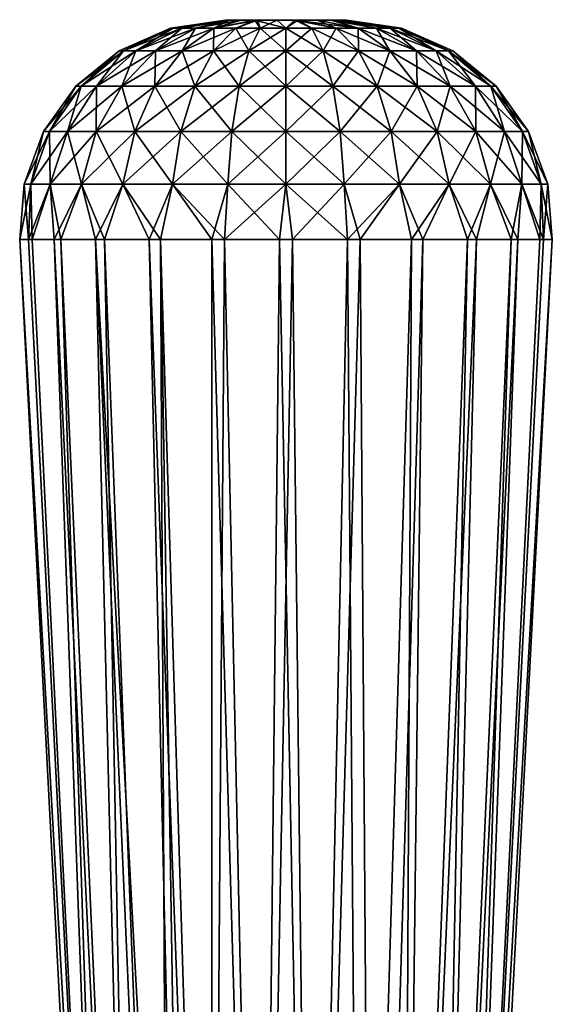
# Model space of a CAD drawing. Header units: millimetres. Extents: x -139 to 139, y -32 to 1264.
# Tile 179 of 256: x -46 to -38, y 683 to 698. Entities that reach past the tile are written whole.
import ezdxf

# ---------------------------------------------------------------- set-up
doc = ezdxf.new("R2010")
doc.units = ezdxf.units.MM
doc.header["$LTSCALE"] = 26.699852
for name, color, linetype in [('306', 7, 'CONTINUOUS'), ('307', 7, 'CONTINUOUS'), ('308', 7, 'CONTINUOUS'), ('309', 7, 'CONTINUOUS'), ('310', 7, 'CONTINUOUS'), ('311', 7, 'CONTINUOUS')]:
    doc.layers.add(name, color=color, linetype=linetype)

msp = doc.modelspace()

# ---------------------------------------------------------------- linework, layer by layer
at = {"layer": '306', "color": 7, "linetype": 'CONTINUOUS'}
for points in [[(-45.832, 694.496, -4.685), (-44.569, 670.32, -4.5), (-45.836, 694.496, -4.5), (-45.832, 694.496, -4.685)], [(-44.465, 670.318, -5.225), (-44.569, 670.32, -4.5), (-45.832, 694.496, -4.685), (-44.465, 670.318, -5.225)], [(-45.658, 694.496, -5.656), (-44.465, 670.318, -5.225), (-45.832, 694.496, -4.685), (-45.658, 694.496, -5.656)], [(-45.242, 694.496, -6.55), (-44.465, 670.318, -5.225), (-45.658, 694.496, -5.656), (-45.242, 694.496, -6.55)], [(-44.161, 670.313, -5.89), (-44.465, 670.318, -5.225), (-45.242, 694.496, -6.55), (-44.161, 670.313, -5.89)], [(-44.613, 694.496, -7.309), (-44.161, 670.313, -5.89), (-45.242, 694.496, -6.55), (-44.613, 694.496, -7.309)], [(-43.682, 670.306, -6.441), (-44.161, 670.313, -5.89), (-44.613, 694.496, -7.309), (-43.682, 670.306, -6.441)], [(-43.81, 694.496, -7.882), (-43.682, 670.306, -6.441), (-44.613, 694.496, -7.309), (-43.81, 694.496, -7.882)], [(-43.067, 670.299, -6.836), (-43.423, 670.303, -6.638), (-43.81, 694.496, -7.882), (-43.067, 670.299, -6.836)], [(-42.888, 694.496, -8.232), (-43.067, 670.299, -6.836), (-43.81, 694.496, -7.882), (-42.888, 694.496, -8.232)], [(-43.423, 670.303, -6.638), (-43.682, 670.306, -6.441), (-43.81, 694.496, -7.882), (-43.423, 670.303, -6.638)], [(-42.364, 670.291, -7.042), (-43.067, 670.299, -6.836), (-42.888, 694.496, -8.232), (-42.364, 670.291, -7.042)], [(-41.907, 694.496, -8.335), (-42.364, 670.291, -7.042), (-42.888, 694.496, -8.232), (-41.907, 694.496, -8.335)], [(-41.63, 670.28, -7.04), (-42.364, 670.291, -7.042), (-41.907, 694.496, -8.335), (-41.63, 670.28, -7.04)], [(-40.933, 694.496, -8.185), (-41.63, 670.28, -7.04), (-41.907, 694.496, -8.335), (-40.933, 694.496, -8.185)], [(-40.761, 670.267, -6.747), (-41.63, 670.28, -7.04), (-40.933, 694.496, -8.185), (-40.761, 670.267, -6.747)], [(-40.029, 694.496, -7.791), (-40.761, 670.267, -6.747), (-40.933, 694.496, -8.185), (-40.029, 694.496, -7.791)], [(-40.316, 670.261, -6.436), (-40.761, 670.267, -6.747), (-40.029, 694.496, -7.791), (-40.316, 670.261, -6.436)], [(-39.84, 670.257, -5.885), (-40.316, 670.261, -6.436), (-39.255, 694.496, -7.18), (-39.84, 670.257, -5.885)], [(-39.255, 694.496, -7.18), (-40.316, 670.261, -6.436), (-40.029, 694.496, -7.791), (-39.255, 694.496, -7.18)], [(-39.538, 670.256, -5.222), (-39.84, 670.257, -5.885), (-38.662, 694.496, -6.391), (-39.538, 670.256, -5.222)], [(-38.662, 694.496, -6.391), (-39.84, 670.257, -5.885), (-39.255, 694.496, -7.18), (-38.662, 694.496, -6.391)], [(-39.434, 670.256, -4.5), (-39.538, 670.256, -5.222), (-38.164, 694.496, -4.5), (-39.434, 670.256, -4.5)], [(-38.164, 694.496, -4.5), (-39.538, 670.256, -5.222), (-38.291, 694.496, -5.478), (-38.164, 694.496, -4.5)], [(-38.291, 694.496, -5.478), (-39.538, 670.256, -5.222), (-38.662, 694.496, -6.391), (-38.291, 694.496, -5.478)]]:
    msp.add_3dface(points, dxfattribs=at)
at = {"layer": '307', "color": 7, "linetype": 'CONTINUOUS'}
for points in [[(-44.569, 670.32, -4.5), (-44.465, 670.318, -3.775), (-45.836, 694.496, -4.5), (-44.569, 670.32, -4.5)], [(-45.836, 694.496, -4.5), (-44.465, 670.318, -3.775), (-45.709, 694.496, -3.522), (-45.836, 694.496, -4.5)], [(-45.709, 694.496, -3.522), (-44.465, 670.318, -3.775), (-45.338, 694.496, -2.609), (-45.709, 694.496, -3.522)], [(-44.465, 670.318, -3.775), (-44.161, 670.313, -3.111), (-45.338, 694.496, -2.609), (-44.465, 670.318, -3.775)], [(-45.338, 694.496, -2.609), (-44.161, 670.313, -3.111), (-44.745, 694.496, -1.82), (-45.338, 694.496, -2.609)], [(-44.161, 670.313, -3.111), (-43.682, 670.306, -2.559), (-44.745, 694.496, -1.82), (-44.161, 670.313, -3.111)], [(-43.682, 670.306, -2.559), (-43.423, 670.303, -2.362), (-44.745, 694.496, -1.82), (-43.682, 670.306, -2.559)], [(-44.745, 694.496, -1.82), (-43.423, 670.303, -2.362), (-43.971, 694.496, -1.209), (-44.745, 694.496, -1.82)], [(-43.423, 670.303, -2.362), (-43.067, 670.299, -2.164), (-43.971, 694.496, -1.209), (-43.423, 670.303, -2.362)], [(-43.971, 694.496, -1.209), (-43.067, 670.299, -2.164), (-43.067, 694.496, -0.815), (-43.971, 694.496, -1.209)], [(-43.067, 670.299, -2.164), (-42.364, 670.291, -1.958), (-43.067, 694.496, -0.815), (-43.067, 670.299, -2.164)], [(-43.067, 694.496, -0.815), (-42.364, 670.291, -1.958), (-42.093, 694.496, -0.665), (-43.067, 694.496, -0.815)], [(-42.364, 670.291, -1.958), (-41.63, 670.28, -1.96), (-42.093, 694.496, -0.665), (-42.364, 670.291, -1.958)], [(-42.093, 694.496, -0.665), (-41.63, 670.28, -1.96), (-41.112, 694.496, -0.768), (-42.093, 694.496, -0.665)], [(-41.63, 670.28, -1.96), (-40.928, 670.27, -2.168), (-41.112, 694.496, -0.768), (-41.63, 670.28, -1.96)], [(-41.112, 694.496, -0.768), (-40.928, 670.27, -2.168), (-40.19, 694.496, -1.118), (-41.112, 694.496, -0.768)], [(-40.928, 670.27, -2.168), (-40.315, 670.261, -2.565), (-40.19, 694.496, -1.118), (-40.928, 670.27, -2.168)], [(-40.315, 670.261, -2.565), (-39.84, 670.257, -3.115), (-39.387, 694.496, -1.691), (-40.315, 670.261, -2.565)], [(-40.19, 694.496, -1.118), (-40.315, 670.261, -2.565), (-39.387, 694.496, -1.691), (-40.19, 694.496, -1.118)], [(-39.84, 670.257, -3.115), (-39.538, 670.256, -3.777), (-38.758, 694.496, -2.45), (-39.84, 670.257, -3.115)], [(-39.387, 694.496, -1.691), (-39.84, 670.257, -3.115), (-38.758, 694.496, -2.45), (-39.387, 694.496, -1.691)], [(-39.538, 670.256, -3.777), (-39.434, 670.256, -4.5), (-38.168, 694.496, -4.315), (-39.538, 670.256, -3.777)], [(-38.758, 694.496, -2.45), (-39.538, 670.256, -3.777), (-38.342, 694.496, -3.344), (-38.758, 694.496, -2.45)], [(-38.342, 694.496, -3.344), (-39.538, 670.256, -3.777), (-38.168, 694.496, -4.315), (-38.342, 694.496, -3.344)], [(-38.168, 694.496, -4.315), (-39.434, 670.256, -4.5), (-38.164, 694.496, -4.5), (-38.168, 694.496, -4.315)]]:
    msp.add_3dface(points, dxfattribs=at)
at = {"layer": '308', "color": 7, "linetype": 'CONTINUOUS'}
for points in [[(-43.666, 697.537, -4.5), (-44.403, 697.214, -4.5), (-44.343, 697.214, -3.965), (-43.666, 697.537, -4.5)], [(-43.624, 697.537, -4.129), (-43.666, 697.537, -4.5), (-44.343, 697.214, -3.965), (-43.624, 697.537, -4.129)], [(-43.624, 697.537, -4.129), (-44.343, 697.214, -3.965), (-44.165, 697.214, -3.457), (-43.624, 697.537, -4.129)], [(-43.501, 697.537, -3.777), (-43.624, 697.537, -4.129), (-44.165, 697.214, -3.457), (-43.501, 697.537, -3.777)], [(-43.501, 697.537, -3.777), (-44.165, 697.214, -3.457), (-43.879, 697.214, -3.002), (-43.501, 697.537, -3.777)], [(-43.302, 697.537, -3.462), (-43.501, 697.537, -3.777), (-43.879, 697.214, -3.002), (-43.302, 697.537, -3.462)], [(-43.302, 697.537, -3.462), (-43.879, 697.214, -3.002), (-43.498, 697.214, -2.621), (-43.302, 697.537, -3.462)], [(-43.666, 697.537, -4.5), (-43.624, 697.537, -4.129), (-42.87, 697.652, -4.5), (-43.666, 697.537, -4.5)], [(-43.624, 697.537, -4.129), (-43.501, 697.537, -3.777), (-42.819, 697.652, -4.207), (-43.624, 697.537, -4.129)], [(-42.87, 697.652, -4.5), (-43.624, 697.537, -4.129), (-42.819, 697.652, -4.207), (-42.87, 697.652, -4.5)], [(-43.501, 697.537, -3.777), (-43.302, 697.537, -3.462), (-42.819, 697.652, -4.207), (-43.501, 697.537, -3.777)], [(-43.038, 697.537, -3.198), (-43.302, 697.537, -3.462), (-43.498, 697.214, -2.621), (-43.038, 697.537, -3.198)], [(-43.038, 697.537, -3.198), (-43.498, 697.214, -2.621), (-43.043, 697.214, -2.335), (-43.038, 697.537, -3.198)], [(-43.302, 697.537, -3.462), (-43.038, 697.537, -3.198), (-42.819, 697.652, -4.207), (-43.302, 697.537, -3.462)], [(-42.723, 697.537, -2.999), (-43.038, 697.537, -3.198), (-43.043, 697.214, -2.335), (-42.723, 697.537, -2.999)], [(-42.723, 697.537, -2.999), (-43.043, 697.214, -2.335), (-42.535, 697.214, -2.157), (-42.723, 697.537, -2.999)], [(-43.038, 697.537, -3.198), (-42.723, 697.537, -2.999), (-42.447, 697.652, -3.754), (-43.038, 697.537, -3.198)], [(-42.819, 697.652, -4.207), (-43.038, 697.537, -3.198), (-42.447, 697.652, -3.754), (-42.819, 697.652, -4.207)], [(-42.723, 697.537, -2.999), (-42.371, 697.537, -2.876), (-42.447, 697.652, -3.754), (-42.723, 697.537, -2.999)], [(-42.371, 697.537, -2.876), (-42.723, 697.537, -2.999), (-42.535, 697.214, -2.157), (-42.371, 697.537, -2.876)], [(-42.371, 697.537, -2.876), (-42.535, 697.214, -2.157), (-42, 697.214, -2.097), (-42.371, 697.537, -2.876)], [(-42.371, 697.537, -2.876), (-42, 697.537, -2.834), (-42.447, 697.652, -3.754), (-42.371, 697.537, -2.876)], [(-42.447, 697.652, -3.754), (-42, 697.537, -2.834), (-41.872, 697.652, -3.64), (-42.447, 697.652, -3.754)], [(-42, 697.537, -2.834), (-42.371, 697.537, -2.876), (-42, 697.214, -2.097), (-42, 697.537, -2.834)], [(-42, 697.537, -2.834), (-41.629, 697.537, -2.876), (-41.872, 697.652, -3.64), (-42, 697.537, -2.834)], [(-41.629, 697.537, -2.876), (-42, 697.537, -2.834), (-41.465, 697.214, -2.157), (-41.629, 697.537, -2.876)], [(-42, 697.537, -2.834), (-42, 697.214, -2.097), (-41.465, 697.214, -2.157), (-42, 697.537, -2.834)], [(-41.277, 697.537, -2.999), (-40.962, 697.537, -3.198), (-41.872, 697.652, -3.64), (-41.277, 697.537, -2.999)], [(-41.872, 697.652, -3.64), (-40.962, 697.537, -3.198), (-41.355, 697.652, -3.916), (-41.872, 697.652, -3.64)], [(-41.629, 697.537, -2.876), (-41.277, 697.537, -2.999), (-41.872, 697.652, -3.64), (-41.629, 697.537, -2.876)], [(-41.277, 697.537, -2.999), (-41.629, 697.537, -2.876), (-40.957, 697.214, -2.335), (-41.277, 697.537, -2.999)], [(-41.629, 697.537, -2.876), (-41.465, 697.214, -2.157), (-40.957, 697.214, -2.335), (-41.629, 697.537, -2.876)], [(-40.499, 697.537, -3.777), (-40.376, 697.537, -4.129), (-41.355, 697.652, -3.916), (-40.499, 697.537, -3.777)], [(-41.355, 697.652, -3.916), (-40.376, 697.537, -4.129), (-41.13, 697.652, -4.5), (-41.355, 697.652, -3.916)], [(-40.698, 697.537, -3.462), (-40.499, 697.537, -3.777), (-41.355, 697.652, -3.916), (-40.698, 697.537, -3.462)], [(-40.962, 697.537, -3.198), (-40.698, 697.537, -3.462), (-41.355, 697.652, -3.916), (-40.962, 697.537, -3.198)], [(-40.962, 697.537, -3.198), (-41.277, 697.537, -2.999), (-40.502, 697.214, -2.621), (-40.962, 697.537, -3.198)], [(-41.277, 697.537, -2.999), (-40.957, 697.214, -2.335), (-40.502, 697.214, -2.621), (-41.277, 697.537, -2.999)], [(-40.376, 697.537, -4.129), (-40.334, 697.537, -4.5), (-41.13, 697.652, -4.5), (-40.376, 697.537, -4.129)], [(-40.698, 697.537, -3.462), (-40.962, 697.537, -3.198), (-40.121, 697.214, -3.002), (-40.698, 697.537, -3.462)], [(-40.962, 697.537, -3.198), (-40.502, 697.214, -2.621), (-40.121, 697.214, -3.002), (-40.962, 697.537, -3.198)], [(-40.499, 697.537, -3.777), (-40.698, 697.537, -3.462), (-39.835, 697.214, -3.457), (-40.499, 697.537, -3.777)], [(-40.698, 697.537, -3.462), (-40.121, 697.214, -3.002), (-39.835, 697.214, -3.457), (-40.698, 697.537, -3.462)], [(-40.376, 697.537, -4.129), (-40.499, 697.537, -3.777), (-39.657, 697.214, -3.965), (-40.376, 697.537, -4.129)], [(-40.499, 697.537, -3.777), (-39.835, 697.214, -3.457), (-39.657, 697.214, -3.965), (-40.499, 697.537, -3.777)], [(-40.334, 697.537, -4.5), (-40.376, 697.537, -4.129), (-39.597, 697.214, -4.5), (-40.334, 697.537, -4.5)], [(-39.597, 697.214, -4.5), (-40.376, 697.537, -4.129), (-39.657, 697.214, -3.965), (-39.597, 697.214, -4.5)], [(-45.028, 696.706, -4.5), (-44.952, 696.706, -3.826), (-44.403, 697.214, -4.5), (-45.028, 696.706, -4.5)], [(-44.952, 696.706, -3.826), (-44.728, 696.706, -3.186), (-44.343, 697.214, -3.965), (-44.952, 696.706, -3.826)], [(-44.403, 697.214, -4.5), (-44.952, 696.706, -3.826), (-44.343, 697.214, -3.965), (-44.403, 697.214, -4.5)], [(-44.728, 696.706, -3.186), (-44.367, 696.706, -2.612), (-44.165, 697.214, -3.457), (-44.728, 696.706, -3.186)], [(-44.343, 697.214, -3.965), (-44.728, 696.706, -3.186), (-44.165, 697.214, -3.457), (-44.343, 697.214, -3.965)], [(-44.367, 696.706, -2.612), (-43.888, 696.706, -2.133), (-43.879, 697.214, -3.002), (-44.367, 696.706, -2.612)], [(-44.165, 697.214, -3.457), (-44.367, 696.706, -2.612), (-43.879, 697.214, -3.002), (-44.165, 697.214, -3.457)], [(-43.888, 696.706, -2.133), (-43.314, 696.706, -1.772), (-43.498, 697.214, -2.621), (-43.888, 696.706, -2.133)], [(-43.879, 697.214, -3.002), (-43.888, 696.706, -2.133), (-43.498, 697.214, -2.621), (-43.879, 697.214, -3.002)], [(-43.498, 697.214, -2.621), (-43.314, 696.706, -1.772), (-43.043, 697.214, -2.335), (-43.498, 697.214, -2.621)], [(-43.314, 696.706, -1.772), (-42.674, 696.706, -1.548), (-43.043, 697.214, -2.335), (-43.314, 696.706, -1.772)], [(-43.043, 697.214, -2.335), (-42.674, 696.706, -1.548), (-42.535, 697.214, -2.157), (-43.043, 697.214, -2.335)], [(-42.674, 696.706, -1.548), (-42, 696.706, -1.472), (-42.535, 697.214, -2.157), (-42.674, 696.706, -1.548)], [(-42.535, 697.214, -2.157), (-42, 696.706, -1.472), (-42, 697.214, -2.097), (-42.535, 697.214, -2.157)], [(-42, 696.706, -1.472), (-41.326, 696.706, -1.548), (-42, 697.214, -2.097), (-42, 696.706, -1.472)], [(-42, 697.214, -2.097), (-41.326, 696.706, -1.548), (-41.465, 697.214, -2.157), (-42, 697.214, -2.097)], [(-41.326, 696.706, -1.548), (-40.686, 696.706, -1.772), (-41.465, 697.214, -2.157), (-41.326, 696.706, -1.548)], [(-41.465, 697.214, -2.157), (-40.686, 696.706, -1.772), (-40.957, 697.214, -2.335), (-41.465, 697.214, -2.157)], [(-40.686, 696.706, -1.772), (-40.112, 696.706, -2.133), (-40.957, 697.214, -2.335), (-40.686, 696.706, -1.772)], [(-40.957, 697.214, -2.335), (-40.112, 696.706, -2.133), (-40.502, 697.214, -2.621), (-40.957, 697.214, -2.335)], [(-40.112, 696.706, -2.133), (-39.633, 696.706, -2.612), (-40.502, 697.214, -2.621), (-40.112, 696.706, -2.133)], [(-40.502, 697.214, -2.621), (-39.633, 696.706, -2.612), (-40.121, 697.214, -3.002), (-40.502, 697.214, -2.621)], [(-39.633, 696.706, -2.612), (-39.272, 696.706, -3.186), (-40.121, 697.214, -3.002), (-39.633, 696.706, -2.612)], [(-40.121, 697.214, -3.002), (-39.272, 696.706, -3.186), (-39.835, 697.214, -3.457), (-40.121, 697.214, -3.002)], [(-39.272, 696.706, -3.186), (-39.048, 696.706, -3.826), (-39.835, 697.214, -3.457), (-39.272, 696.706, -3.186)], [(-39.835, 697.214, -3.457), (-39.048, 696.706, -3.826), (-39.657, 697.214, -3.965), (-39.835, 697.214, -3.457)], [(-39.048, 696.706, -3.826), (-38.972, 696.706, -4.5), (-39.657, 697.214, -3.965), (-39.048, 696.706, -3.826)], [(-38.972, 696.706, -4.5), (-39.597, 697.214, -4.5), (-39.657, 697.214, -3.965), (-38.972, 696.706, -4.5)], [(-45.495, 696.05, -4.5), (-45.407, 696.05, -3.722), (-45.028, 696.706, -4.5), (-45.495, 696.05, -4.5)], [(-45.407, 696.05, -3.722), (-45.149, 696.05, -2.984), (-44.952, 696.706, -3.826), (-45.407, 696.05, -3.722)], [(-45.028, 696.706, -4.5), (-45.407, 696.05, -3.722), (-44.952, 696.706, -3.826), (-45.028, 696.706, -4.5)], [(-45.149, 696.05, -2.984), (-44.732, 696.05, -2.321), (-44.728, 696.706, -3.186), (-45.149, 696.05, -2.984)], [(-44.952, 696.706, -3.826), (-45.149, 696.05, -2.984), (-44.728, 696.706, -3.186), (-44.952, 696.706, -3.826)], [(-44.732, 696.05, -2.321), (-44.179, 696.05, -1.768), (-44.367, 696.706, -2.612), (-44.732, 696.05, -2.321)], [(-44.728, 696.706, -3.186), (-44.732, 696.05, -2.321), (-44.367, 696.706, -2.612), (-44.728, 696.706, -3.186)], [(-44.367, 696.706, -2.612), (-44.179, 696.05, -1.768), (-43.888, 696.706, -2.133), (-44.367, 696.706, -2.612)], [(-44.179, 696.05, -1.768), (-43.516, 696.05, -1.351), (-43.888, 696.706, -2.133), (-44.179, 696.05, -1.768)], [(-43.888, 696.706, -2.133), (-43.516, 696.05, -1.351), (-43.314, 696.706, -1.772), (-43.888, 696.706, -2.133)], [(-43.516, 696.05, -1.351), (-42.778, 696.05, -1.093), (-43.314, 696.706, -1.772), (-43.516, 696.05, -1.351)], [(-43.314, 696.706, -1.772), (-42.778, 696.05, -1.093), (-42.674, 696.706, -1.548), (-43.314, 696.706, -1.772)], [(-42.778, 696.05, -1.093), (-42, 696.05, -1.005), (-42.674, 696.706, -1.548), (-42.778, 696.05, -1.093)], [(-42.674, 696.706, -1.548), (-42, 696.05, -1.005), (-42, 696.706, -1.472), (-42.674, 696.706, -1.548)], [(-42, 696.05, -1.005), (-41.222, 696.05, -1.093), (-42, 696.706, -1.472), (-42, 696.05, -1.005)], [(-42, 696.706, -1.472), (-41.222, 696.05, -1.093), (-41.326, 696.706, -1.548), (-42, 696.706, -1.472)], [(-41.222, 696.05, -1.093), (-40.484, 696.05, -1.351), (-41.326, 696.706, -1.548), (-41.222, 696.05, -1.093)], [(-41.326, 696.706, -1.548), (-40.484, 696.05, -1.351), (-40.686, 696.706, -1.772), (-41.326, 696.706, -1.548)], [(-40.484, 696.05, -1.351), (-39.821, 696.05, -1.768), (-40.686, 696.706, -1.772), (-40.484, 696.05, -1.351)], [(-40.686, 696.706, -1.772), (-39.821, 696.05, -1.768), (-40.112, 696.706, -2.133), (-40.686, 696.706, -1.772)], [(-39.821, 696.05, -1.768), (-39.268, 696.05, -2.321), (-40.112, 696.706, -2.133), (-39.821, 696.05, -1.768)], [(-40.112, 696.706, -2.133), (-39.268, 696.05, -2.321), (-39.633, 696.706, -2.612), (-40.112, 696.706, -2.133)], [(-39.268, 696.05, -2.321), (-38.851, 696.05, -2.984), (-39.633, 696.706, -2.612), (-39.268, 696.05, -2.321)], [(-39.633, 696.706, -2.612), (-38.851, 696.05, -2.984), (-39.272, 696.706, -3.186), (-39.633, 696.706, -2.612)], [(-38.851, 696.05, -2.984), (-38.593, 696.05, -3.722), (-39.272, 696.706, -3.186), (-38.851, 696.05, -2.984)], [(-39.272, 696.706, -3.186), (-38.593, 696.05, -3.722), (-39.048, 696.706, -3.826), (-39.272, 696.706, -3.186)], [(-38.593, 696.05, -3.722), (-38.505, 696.05, -4.5), (-39.048, 696.706, -3.826), (-38.593, 696.05, -3.722)], [(-38.505, 696.05, -4.5), (-38.972, 696.706, -4.5), (-39.048, 696.706, -3.826), (-38.505, 696.05, -4.5)], [(-45.771, 695.294, -4.5), (-45.676, 695.294, -3.661), (-45.495, 696.05, -4.5), (-45.771, 695.294, -4.5)], [(-45.676, 695.294, -3.661), (-45.397, 695.294, -2.864), (-45.407, 696.05, -3.722), (-45.676, 695.294, -3.661)], [(-45.495, 696.05, -4.5), (-45.676, 695.294, -3.661), (-45.407, 696.05, -3.722), (-45.495, 696.05, -4.5)], [(-45.407, 696.05, -3.722), (-45.397, 695.294, -2.864), (-45.149, 696.05, -2.984), (-45.407, 696.05, -3.722)], [(-45.397, 695.294, -2.864), (-44.948, 695.294, -2.149), (-45.149, 696.05, -2.984), (-45.397, 695.294, -2.864)], [(-45.149, 696.05, -2.984), (-44.948, 695.294, -2.149), (-44.732, 696.05, -2.321), (-45.149, 696.05, -2.984)], [(-44.948, 695.294, -2.149), (-44.351, 695.294, -1.552), (-44.732, 696.05, -2.321), (-44.948, 695.294, -2.149)], [(-44.732, 696.05, -2.321), (-44.351, 695.294, -1.552), (-44.179, 696.05, -1.768), (-44.732, 696.05, -2.321)], [(-44.351, 695.294, -1.552), (-43.636, 695.294, -1.103), (-44.179, 696.05, -1.768), (-44.351, 695.294, -1.552)], [(-44.179, 696.05, -1.768), (-43.636, 695.294, -1.103), (-43.516, 696.05, -1.351), (-44.179, 696.05, -1.768)], [(-43.636, 695.294, -1.103), (-42.839, 695.294, -0.824), (-43.516, 696.05, -1.351), (-43.636, 695.294, -1.103)], [(-43.516, 696.05, -1.351), (-42.839, 695.294, -0.824), (-42.778, 696.05, -1.093), (-43.516, 696.05, -1.351)], [(-42.839, 695.294, -0.824), (-42, 695.294, -0.729), (-42.778, 696.05, -1.093), (-42.839, 695.294, -0.824)], [(-42.778, 696.05, -1.093), (-42, 695.294, -0.729), (-42, 696.05, -1.005), (-42.778, 696.05, -1.093)], [(-42, 695.294, -0.729), (-41.161, 695.294, -0.824), (-42, 696.05, -1.005), (-42, 695.294, -0.729)], [(-42, 696.05, -1.005), (-41.161, 695.294, -0.824), (-41.222, 696.05, -1.093), (-42, 696.05, -1.005)], [(-41.161, 695.294, -0.824), (-40.364, 695.294, -1.103), (-41.222, 696.05, -1.093), (-41.161, 695.294, -0.824)], [(-41.222, 696.05, -1.093), (-40.364, 695.294, -1.103), (-40.484, 696.05, -1.351), (-41.222, 696.05, -1.093)], [(-40.364, 695.294, -1.103), (-39.649, 695.294, -1.552), (-40.484, 696.05, -1.351), (-40.364, 695.294, -1.103)], [(-40.484, 696.05, -1.351), (-39.649, 695.294, -1.552), (-39.821, 696.05, -1.768), (-40.484, 696.05, -1.351)], [(-39.649, 695.294, -1.552), (-39.052, 695.294, -2.149), (-39.821, 696.05, -1.768), (-39.649, 695.294, -1.552)], [(-39.821, 696.05, -1.768), (-39.052, 695.294, -2.149), (-39.268, 696.05, -2.321), (-39.821, 696.05, -1.768)], [(-39.052, 695.294, -2.149), (-38.603, 695.294, -2.864), (-39.268, 696.05, -2.321), (-39.052, 695.294, -2.149)], [(-39.268, 696.05, -2.321), (-38.603, 695.294, -2.864), (-38.851, 696.05, -2.984), (-39.268, 696.05, -2.321)], [(-38.603, 695.294, -2.864), (-38.324, 695.294, -3.661), (-38.851, 696.05, -2.984), (-38.603, 695.294, -2.864)], [(-38.851, 696.05, -2.984), (-38.324, 695.294, -3.661), (-38.593, 696.05, -3.722), (-38.851, 696.05, -2.984)], [(-38.324, 695.294, -3.661), (-38.229, 695.294, -4.5), (-38.593, 696.05, -3.722), (-38.324, 695.294, -3.661)], [(-38.229, 695.294, -4.5), (-38.505, 696.05, -4.5), (-38.593, 696.05, -3.722), (-38.229, 695.294, -4.5)], [(-45.836, 694.496, -4.5), (-45.709, 694.496, -3.522), (-45.771, 695.294, -4.5), (-45.836, 694.496, -4.5)], [(-45.771, 695.294, -4.5), (-45.709, 694.496, -3.522), (-45.676, 695.294, -3.661), (-45.771, 695.294, -4.5)], [(-45.709, 694.496, -3.522), (-45.338, 694.496, -2.609), (-45.397, 695.294, -2.864), (-45.709, 694.496, -3.522)], [(-45.676, 695.294, -3.661), (-45.709, 694.496, -3.522), (-45.397, 695.294, -2.864), (-45.676, 695.294, -3.661)], [(-45.397, 695.294, -2.864), (-45.338, 694.496, -2.609), (-44.948, 695.294, -2.149), (-45.397, 695.294, -2.864)], [(-45.338, 694.496, -2.609), (-44.745, 694.496, -1.82), (-44.948, 695.294, -2.149), (-45.338, 694.496, -2.609)], [(-44.948, 695.294, -2.149), (-44.745, 694.496, -1.82), (-44.351, 695.294, -1.552), (-44.948, 695.294, -2.149)], [(-44.745, 694.496, -1.82), (-43.971, 694.496, -1.209), (-44.351, 695.294, -1.552), (-44.745, 694.496, -1.82)], [(-44.351, 695.294, -1.552), (-43.971, 694.496, -1.209), (-43.636, 695.294, -1.103), (-44.351, 695.294, -1.552)], [(-43.971, 694.496, -1.209), (-43.067, 694.496, -0.815), (-43.636, 695.294, -1.103), (-43.971, 694.496, -1.209)], [(-43.636, 695.294, -1.103), (-43.067, 694.496, -0.815), (-42.839, 695.294, -0.824), (-43.636, 695.294, -1.103)], [(-43.067, 694.496, -0.815), (-42.093, 694.496, -0.665), (-42.839, 695.294, -0.824), (-43.067, 694.496, -0.815)], [(-42.839, 695.294, -0.824), (-42.093, 694.496, -0.665), (-42, 695.294, -0.729), (-42.839, 695.294, -0.824)], [(-42.093, 694.496, -0.665), (-41.112, 694.496, -0.768), (-42, 695.294, -0.729), (-42.093, 694.496, -0.665)], [(-42, 695.294, -0.729), (-41.112, 694.496, -0.768), (-41.161, 695.294, -0.824), (-42, 695.294, -0.729)], [(-41.161, 695.294, -0.824), (-41.112, 694.496, -0.768), (-40.364, 695.294, -1.103), (-41.161, 695.294, -0.824)], [(-41.112, 694.496, -0.768), (-40.19, 694.496, -1.118), (-40.364, 695.294, -1.103), (-41.112, 694.496, -0.768)], [(-40.364, 695.294, -1.103), (-40.19, 694.496, -1.118), (-39.649, 695.294, -1.552), (-40.364, 695.294, -1.103)], [(-40.19, 694.496, -1.118), (-39.387, 694.496, -1.691), (-39.649, 695.294, -1.552), (-40.19, 694.496, -1.118)], [(-39.649, 695.294, -1.552), (-39.387, 694.496, -1.691), (-39.052, 695.294, -2.149), (-39.649, 695.294, -1.552)], [(-39.387, 694.496, -1.691), (-38.758, 694.496, -2.45), (-39.052, 695.294, -2.149), (-39.387, 694.496, -1.691)], [(-39.052, 695.294, -2.149), (-38.758, 694.496, -2.45), (-38.603, 695.294, -2.864), (-39.052, 695.294, -2.149)], [(-38.758, 694.496, -2.45), (-38.342, 694.496, -3.344), (-38.603, 695.294, -2.864), (-38.758, 694.496, -2.45)], [(-38.603, 695.294, -2.864), (-38.342, 694.496, -3.344), (-38.324, 695.294, -3.661), (-38.603, 695.294, -2.864)], [(-38.342, 694.496, -3.344), (-38.168, 694.496, -4.315), (-38.324, 695.294, -3.661), (-38.342, 694.496, -3.344)], [(-38.324, 695.294, -3.661), (-38.164, 694.496, -4.5), (-38.229, 695.294, -4.5), (-38.324, 695.294, -3.661)], [(-38.168, 694.496, -4.315), (-38.164, 694.496, -4.5), (-38.324, 695.294, -3.661), (-38.168, 694.496, -4.315)]]:
    msp.add_3dface(points, dxfattribs=at)
at = {"layer": '309', "color": 7, "linetype": 'CONTINUOUS'}
for points in [[(-42.87, 697.652, -4.5), (-42.819, 697.652, -4.207), (-42, 697.661, -4.5), (-42.87, 697.652, -4.5)], [(-42.819, 697.652, -4.207), (-42.447, 697.652, -3.754), (-42, 697.661, -4.5), (-42.819, 697.652, -4.207)], [(-42.447, 697.652, -3.754), (-41.872, 697.652, -3.64), (-42, 697.661, -4.5), (-42.447, 697.652, -3.754)], [(-41.872, 697.652, -3.64), (-41.355, 697.652, -3.916), (-42, 697.661, -4.5), (-41.872, 697.652, -3.64)], [(-41.355, 697.652, -3.916), (-41.13, 697.652, -4.5), (-42, 697.661, -4.5), (-41.355, 697.652, -3.916)]]:
    msp.add_3dface(points, dxfattribs=at)
at = {"layer": '310', "color": 7, "linetype": 'CONTINUOUS'}
for points in [[(-42.87, 697.652, -4.5), (-42, 697.661, -4.5), (-42.803, 697.652, -4.834), (-42.87, 697.652, -4.5)], [(-42.803, 697.652, -4.834), (-42, 697.661, -4.5), (-42.645, 697.652, -5.084), (-42.803, 697.652, -4.834)], [(-42.645, 697.652, -5.084), (-42, 697.661, -4.5), (-42.41, 697.652, -5.267), (-42.645, 697.652, -5.084)], [(-42.41, 697.652, -5.267), (-42, 697.661, -4.5), (-42.128, 697.652, -5.36), (-42.41, 697.652, -5.267)], [(-42.128, 697.652, -5.36), (-42, 697.661, -4.5), (-41.831, 697.652, -5.353), (-42.128, 697.652, -5.36)], [(-41.831, 697.652, -5.353), (-42, 697.661, -4.5), (-41.553, 697.652, -5.246), (-41.831, 697.652, -5.353)], [(-41.553, 697.652, -5.246), (-42, 697.661, -4.5), (-41.328, 697.652, -5.052), (-41.553, 697.652, -5.246)], [(-41.328, 697.652, -5.052), (-42, 697.661, -4.5), (-41.181, 697.652, -4.793), (-41.328, 697.652, -5.052)], [(-41.181, 697.652, -4.793), (-42, 697.661, -4.5), (-41.13, 697.652, -4.5), (-41.181, 697.652, -4.793)]]:
    msp.add_3dface(points, dxfattribs=at)
at = {"layer": '311', "color": 7, "linetype": 'CONTINUOUS'}
for points in [[(-44.403, 697.214, -4.5), (-43.666, 697.537, -4.5), (-43.624, 697.537, -4.871), (-44.403, 697.214, -4.5)], [(-44.403, 697.214, -4.5), (-43.624, 697.537, -4.871), (-44.343, 697.214, -5.035), (-44.403, 697.214, -4.5)], [(-43.624, 697.537, -4.871), (-43.501, 697.537, -5.223), (-44.343, 697.214, -5.035), (-43.624, 697.537, -4.871)], [(-44.343, 697.214, -5.035), (-43.501, 697.537, -5.223), (-44.165, 697.214, -5.543), (-44.343, 697.214, -5.035)], [(-43.501, 697.537, -5.223), (-43.302, 697.537, -5.538), (-44.165, 697.214, -5.543), (-43.501, 697.537, -5.223)], [(-44.165, 697.214, -5.543), (-43.302, 697.537, -5.538), (-43.879, 697.214, -5.998), (-44.165, 697.214, -5.543)], [(-43.302, 697.537, -5.538), (-43.038, 697.537, -5.802), (-43.879, 697.214, -5.998), (-43.302, 697.537, -5.538)], [(-43.879, 697.214, -5.998), (-43.038, 697.537, -5.802), (-43.498, 697.214, -6.379), (-43.879, 697.214, -5.998)], [(-43.666, 697.537, -4.5), (-42.87, 697.652, -4.5), (-43.624, 697.537, -4.871), (-43.666, 697.537, -4.5)], [(-42.87, 697.652, -4.5), (-42.803, 697.652, -4.834), (-43.624, 697.537, -4.871), (-42.87, 697.652, -4.5)], [(-43.624, 697.537, -4.871), (-42.803, 697.652, -4.834), (-43.501, 697.537, -5.223), (-43.624, 697.537, -4.871)], [(-43.501, 697.537, -5.223), (-42.803, 697.652, -4.834), (-43.302, 697.537, -5.538), (-43.501, 697.537, -5.223)], [(-43.038, 697.537, -5.802), (-42.723, 697.537, -6.001), (-43.498, 697.214, -6.379), (-43.038, 697.537, -5.802)], [(-43.498, 697.214, -6.379), (-42.723, 697.537, -6.001), (-43.043, 697.214, -6.665), (-43.498, 697.214, -6.379)], [(-42.803, 697.652, -4.834), (-42.645, 697.652, -5.084), (-43.302, 697.537, -5.538), (-42.803, 697.652, -4.834)], [(-43.302, 697.537, -5.538), (-42.645, 697.652, -5.084), (-43.038, 697.537, -5.802), (-43.302, 697.537, -5.538)], [(-42.723, 697.537, -6.001), (-42.371, 697.537, -6.124), (-43.043, 697.214, -6.665), (-42.723, 697.537, -6.001)], [(-43.043, 697.214, -6.665), (-42.371, 697.537, -6.124), (-42.535, 697.214, -6.843), (-43.043, 697.214, -6.665)], [(-42.645, 697.652, -5.084), (-42.41, 697.652, -5.267), (-43.038, 697.537, -5.802), (-42.645, 697.652, -5.084)], [(-43.038, 697.537, -5.802), (-42.41, 697.652, -5.267), (-42.723, 697.537, -6.001), (-43.038, 697.537, -5.802)], [(-42.723, 697.537, -6.001), (-42.41, 697.652, -5.267), (-42.371, 697.537, -6.124), (-42.723, 697.537, -6.001)], [(-42.371, 697.537, -6.124), (-42, 697.537, -6.166), (-42.535, 697.214, -6.843), (-42.371, 697.537, -6.124)], [(-42.535, 697.214, -6.843), (-42, 697.537, -6.166), (-42, 697.214, -6.903), (-42.535, 697.214, -6.843)], [(-42.41, 697.652, -5.267), (-42.128, 697.652, -5.36), (-42.371, 697.537, -6.124), (-42.41, 697.652, -5.267)], [(-42.371, 697.537, -6.124), (-42.128, 697.652, -5.36), (-42, 697.537, -6.166), (-42.371, 697.537, -6.124)], [(-42.128, 697.652, -5.36), (-41.831, 697.652, -5.353), (-42, 697.537, -6.166), (-42.128, 697.652, -5.36)], [(-42, 697.537, -6.166), (-41.831, 697.652, -5.353), (-41.629, 697.537, -6.124), (-42, 697.537, -6.166)], [(-42, 697.537, -6.166), (-41.629, 697.537, -6.124), (-42, 697.214, -6.903), (-42, 697.537, -6.166)], [(-42, 697.214, -6.903), (-41.629, 697.537, -6.124), (-41.465, 697.214, -6.843), (-42, 697.214, -6.903)], [(-41.831, 697.652, -5.353), (-41.553, 697.652, -5.246), (-41.277, 697.537, -6.001), (-41.831, 697.652, -5.353)], [(-41.629, 697.537, -6.124), (-41.831, 697.652, -5.353), (-41.277, 697.537, -6.001), (-41.629, 697.537, -6.124)], [(-41.629, 697.537, -6.124), (-41.277, 697.537, -6.001), (-41.465, 697.214, -6.843), (-41.629, 697.537, -6.124)], [(-41.277, 697.537, -6.001), (-41.553, 697.652, -5.246), (-40.962, 697.537, -5.802), (-41.277, 697.537, -6.001)], [(-41.553, 697.652, -5.246), (-41.328, 697.652, -5.052), (-40.962, 697.537, -5.802), (-41.553, 697.652, -5.246)], [(-41.465, 697.214, -6.843), (-41.277, 697.537, -6.001), (-40.957, 697.214, -6.665), (-41.465, 697.214, -6.843)], [(-40.962, 697.537, -5.802), (-41.328, 697.652, -5.052), (-40.698, 697.537, -5.538), (-40.962, 697.537, -5.802)], [(-41.328, 697.652, -5.052), (-41.181, 697.652, -4.793), (-40.499, 697.537, -5.223), (-41.328, 697.652, -5.052)], [(-40.698, 697.537, -5.538), (-41.328, 697.652, -5.052), (-40.499, 697.537, -5.223), (-40.698, 697.537, -5.538)], [(-41.277, 697.537, -6.001), (-40.962, 697.537, -5.802), (-40.957, 697.214, -6.665), (-41.277, 697.537, -6.001)], [(-41.181, 697.652, -4.793), (-41.13, 697.652, -4.5), (-40.376, 697.537, -4.871), (-41.181, 697.652, -4.793)], [(-40.499, 697.537, -5.223), (-41.181, 697.652, -4.793), (-40.376, 697.537, -4.871), (-40.499, 697.537, -5.223)], [(-41.13, 697.652, -4.5), (-40.334, 697.537, -4.5), (-40.376, 697.537, -4.871), (-41.13, 697.652, -4.5)], [(-40.962, 697.537, -5.802), (-40.698, 697.537, -5.538), (-40.502, 697.214, -6.379), (-40.962, 697.537, -5.802)], [(-40.957, 697.214, -6.665), (-40.962, 697.537, -5.802), (-40.502, 697.214, -6.379), (-40.957, 697.214, -6.665)], [(-40.698, 697.537, -5.538), (-40.499, 697.537, -5.223), (-40.121, 697.214, -5.998), (-40.698, 697.537, -5.538)], [(-40.502, 697.214, -6.379), (-40.698, 697.537, -5.538), (-40.121, 697.214, -5.998), (-40.502, 697.214, -6.379)], [(-40.499, 697.537, -5.223), (-40.376, 697.537, -4.871), (-39.835, 697.214, -5.543), (-40.499, 697.537, -5.223)], [(-40.121, 697.214, -5.998), (-40.499, 697.537, -5.223), (-39.835, 697.214, -5.543), (-40.121, 697.214, -5.998)], [(-40.376, 697.537, -4.871), (-40.334, 697.537, -4.5), (-39.657, 697.214, -5.035), (-40.376, 697.537, -4.871)], [(-39.835, 697.214, -5.543), (-40.376, 697.537, -4.871), (-39.657, 697.214, -5.035), (-39.835, 697.214, -5.543)], [(-40.334, 697.537, -4.5), (-39.597, 697.214, -4.5), (-39.657, 697.214, -5.035), (-40.334, 697.537, -4.5)], [(-45.028, 696.706, -4.5), (-44.403, 697.214, -4.5), (-44.343, 697.214, -5.035), (-45.028, 696.706, -4.5)], [(-45.028, 696.706, -4.5), (-44.343, 697.214, -5.035), (-44.952, 696.706, -5.174), (-45.028, 696.706, -4.5)], [(-44.343, 697.214, -5.035), (-44.165, 697.214, -5.543), (-44.952, 696.706, -5.174), (-44.343, 697.214, -5.035)], [(-44.952, 696.706, -5.174), (-44.165, 697.214, -5.543), (-44.728, 696.706, -5.814), (-44.952, 696.706, -5.174)], [(-44.165, 697.214, -5.543), (-43.879, 697.214, -5.998), (-44.728, 696.706, -5.814), (-44.165, 697.214, -5.543)], [(-44.728, 696.706, -5.814), (-43.879, 697.214, -5.998), (-44.367, 696.706, -6.388), (-44.728, 696.706, -5.814)], [(-43.879, 697.214, -5.998), (-43.498, 697.214, -6.379), (-44.367, 696.706, -6.388), (-43.879, 697.214, -5.998)], [(-44.367, 696.706, -6.388), (-43.498, 697.214, -6.379), (-43.888, 696.706, -6.867), (-44.367, 696.706, -6.388)], [(-43.498, 697.214, -6.379), (-43.043, 697.214, -6.665), (-43.888, 696.706, -6.867), (-43.498, 697.214, -6.379)], [(-43.888, 696.706, -6.867), (-43.043, 697.214, -6.665), (-43.314, 696.706, -7.228), (-43.888, 696.706, -6.867)], [(-43.043, 697.214, -6.665), (-42.535, 697.214, -6.843), (-43.314, 696.706, -7.228), (-43.043, 697.214, -6.665)], [(-43.314, 696.706, -7.228), (-42.535, 697.214, -6.843), (-42.674, 696.706, -7.452), (-43.314, 696.706, -7.228)], [(-42.535, 697.214, -6.843), (-42, 697.214, -6.903), (-42.674, 696.706, -7.452), (-42.535, 697.214, -6.843)], [(-42.674, 696.706, -7.452), (-42, 697.214, -6.903), (-42, 696.706, -7.528), (-42.674, 696.706, -7.452)], [(-42, 697.214, -6.903), (-41.465, 697.214, -6.843), (-42, 696.706, -7.528), (-42, 697.214, -6.903)], [(-42, 696.706, -7.528), (-41.465, 697.214, -6.843), (-41.326, 696.706, -7.452), (-42, 696.706, -7.528)], [(-41.465, 697.214, -6.843), (-40.957, 697.214, -6.665), (-41.326, 696.706, -7.452), (-41.465, 697.214, -6.843)], [(-41.326, 696.706, -7.452), (-40.957, 697.214, -6.665), (-40.686, 696.706, -7.228), (-41.326, 696.706, -7.452)], [(-40.957, 697.214, -6.665), (-40.502, 697.214, -6.379), (-40.686, 696.706, -7.228), (-40.957, 697.214, -6.665)], [(-40.686, 696.706, -7.228), (-40.502, 697.214, -6.379), (-40.112, 696.706, -6.867), (-40.686, 696.706, -7.228)], [(-40.502, 697.214, -6.379), (-40.121, 697.214, -5.998), (-40.112, 696.706, -6.867), (-40.502, 697.214, -6.379)], [(-40.121, 697.214, -5.998), (-39.835, 697.214, -5.543), (-39.633, 696.706, -6.388), (-40.121, 697.214, -5.998)], [(-40.112, 696.706, -6.867), (-40.121, 697.214, -5.998), (-39.633, 696.706, -6.388), (-40.112, 696.706, -6.867)], [(-39.835, 697.214, -5.543), (-39.657, 697.214, -5.035), (-39.272, 696.706, -5.814), (-39.835, 697.214, -5.543)], [(-39.633, 696.706, -6.388), (-39.835, 697.214, -5.543), (-39.272, 696.706, -5.814), (-39.633, 696.706, -6.388)], [(-39.657, 697.214, -5.035), (-39.597, 697.214, -4.5), (-39.048, 696.706, -5.174), (-39.657, 697.214, -5.035)], [(-39.272, 696.706, -5.814), (-39.657, 697.214, -5.035), (-39.048, 696.706, -5.174), (-39.272, 696.706, -5.814)], [(-39.597, 697.214, -4.5), (-38.972, 696.706, -4.5), (-39.048, 696.706, -5.174), (-39.597, 697.214, -4.5)], [(-45.495, 696.05, -4.5), (-45.028, 696.706, -4.5), (-44.952, 696.706, -5.174), (-45.495, 696.05, -4.5)], [(-45.495, 696.05, -4.5), (-44.952, 696.706, -5.174), (-45.407, 696.05, -5.278), (-45.495, 696.05, -4.5)], [(-44.952, 696.706, -5.174), (-44.728, 696.706, -5.814), (-45.407, 696.05, -5.278), (-44.952, 696.706, -5.174)], [(-45.407, 696.05, -5.278), (-44.728, 696.706, -5.814), (-45.149, 696.05, -6.016), (-45.407, 696.05, -5.278)], [(-44.728, 696.706, -5.814), (-44.367, 696.706, -6.388), (-45.149, 696.05, -6.016), (-44.728, 696.706, -5.814)], [(-45.149, 696.05, -6.016), (-44.367, 696.706, -6.388), (-44.732, 696.05, -6.679), (-45.149, 696.05, -6.016)], [(-44.367, 696.706, -6.388), (-43.888, 696.706, -6.867), (-44.732, 696.05, -6.679), (-44.367, 696.706, -6.388)], [(-44.732, 696.05, -6.679), (-43.888, 696.706, -6.867), (-44.179, 696.05, -7.232), (-44.732, 696.05, -6.679)], [(-43.888, 696.706, -6.867), (-43.314, 696.706, -7.228), (-44.179, 696.05, -7.232), (-43.888, 696.706, -6.867)], [(-44.179, 696.05, -7.232), (-43.314, 696.706, -7.228), (-43.516, 696.05, -7.649), (-44.179, 696.05, -7.232)], [(-43.314, 696.706, -7.228), (-42.674, 696.706, -7.452), (-43.516, 696.05, -7.649), (-43.314, 696.706, -7.228)], [(-43.516, 696.05, -7.649), (-42.674, 696.706, -7.452), (-42.778, 696.05, -7.907), (-43.516, 696.05, -7.649)], [(-42.674, 696.706, -7.452), (-42, 696.706, -7.528), (-42.778, 696.05, -7.907), (-42.674, 696.706, -7.452)], [(-42.778, 696.05, -7.907), (-42, 696.706, -7.528), (-42, 696.05, -7.995), (-42.778, 696.05, -7.907)], [(-42, 696.706, -7.528), (-41.326, 696.706, -7.452), (-42, 696.05, -7.995), (-42, 696.706, -7.528)], [(-42, 696.05, -7.995), (-41.326, 696.706, -7.452), (-41.222, 696.05, -7.907), (-42, 696.05, -7.995)], [(-41.326, 696.706, -7.452), (-40.686, 696.706, -7.228), (-41.222, 696.05, -7.907), (-41.326, 696.706, -7.452)], [(-41.222, 696.05, -7.907), (-40.686, 696.706, -7.228), (-40.484, 696.05, -7.649), (-41.222, 696.05, -7.907)], [(-40.686, 696.706, -7.228), (-40.112, 696.706, -6.867), (-40.484, 696.05, -7.649), (-40.686, 696.706, -7.228)], [(-40.484, 696.05, -7.649), (-40.112, 696.706, -6.867), (-39.821, 696.05, -7.232), (-40.484, 696.05, -7.649)], [(-40.112, 696.706, -6.867), (-39.633, 696.706, -6.388), (-39.821, 696.05, -7.232), (-40.112, 696.706, -6.867)], [(-39.821, 696.05, -7.232), (-39.633, 696.706, -6.388), (-39.268, 696.05, -6.679), (-39.821, 696.05, -7.232)], [(-39.633, 696.706, -6.388), (-39.272, 696.706, -5.814), (-39.268, 696.05, -6.679), (-39.633, 696.706, -6.388)], [(-39.272, 696.706, -5.814), (-39.048, 696.706, -5.174), (-38.851, 696.05, -6.016), (-39.272, 696.706, -5.814)], [(-39.268, 696.05, -6.679), (-39.272, 696.706, -5.814), (-38.851, 696.05, -6.016), (-39.268, 696.05, -6.679)], [(-39.048, 696.706, -5.174), (-38.972, 696.706, -4.5), (-38.593, 696.05, -5.278), (-39.048, 696.706, -5.174)], [(-38.851, 696.05, -6.016), (-39.048, 696.706, -5.174), (-38.593, 696.05, -5.278), (-38.851, 696.05, -6.016)], [(-38.972, 696.706, -4.5), (-38.505, 696.05, -4.5), (-38.593, 696.05, -5.278), (-38.972, 696.706, -4.5)], [(-45.771, 695.294, -4.5), (-45.495, 696.05, -4.5), (-45.407, 696.05, -5.278), (-45.771, 695.294, -4.5)], [(-45.771, 695.294, -4.5), (-45.407, 696.05, -5.278), (-45.676, 695.294, -5.339), (-45.771, 695.294, -4.5)], [(-45.407, 696.05, -5.278), (-45.149, 696.05, -6.016), (-45.676, 695.294, -5.339), (-45.407, 696.05, -5.278)], [(-45.676, 695.294, -5.339), (-45.149, 696.05, -6.016), (-45.397, 695.294, -6.136), (-45.676, 695.294, -5.339)], [(-45.149, 696.05, -6.016), (-44.732, 696.05, -6.679), (-45.397, 695.294, -6.136), (-45.149, 696.05, -6.016)], [(-45.397, 695.294, -6.136), (-44.732, 696.05, -6.679), (-44.948, 695.294, -6.851), (-45.397, 695.294, -6.136)], [(-44.732, 696.05, -6.679), (-44.179, 696.05, -7.232), (-44.948, 695.294, -6.851), (-44.732, 696.05, -6.679)], [(-44.948, 695.294, -6.851), (-44.179, 696.05, -7.232), (-44.351, 695.294, -7.448), (-44.948, 695.294, -6.851)], [(-44.179, 696.05, -7.232), (-43.516, 696.05, -7.649), (-44.351, 695.294, -7.448), (-44.179, 696.05, -7.232)], [(-44.351, 695.294, -7.448), (-43.516, 696.05, -7.649), (-43.636, 695.294, -7.897), (-44.351, 695.294, -7.448)], [(-43.516, 696.05, -7.649), (-42.778, 696.05, -7.907), (-43.636, 695.294, -7.897), (-43.516, 696.05, -7.649)], [(-43.636, 695.294, -7.897), (-42.778, 696.05, -7.907), (-42.839, 695.294, -8.176), (-43.636, 695.294, -7.897)], [(-42.778, 696.05, -7.907), (-42, 696.05, -7.995), (-42.839, 695.294, -8.176), (-42.778, 696.05, -7.907)], [(-42.839, 695.294, -8.176), (-42, 696.05, -7.995), (-42, 695.294, -8.271), (-42.839, 695.294, -8.176)], [(-42, 696.05, -7.995), (-41.222, 696.05, -7.907), (-42, 695.294, -8.271), (-42, 696.05, -7.995)], [(-42, 695.294, -8.271), (-41.222, 696.05, -7.907), (-41.161, 695.294, -8.176), (-42, 695.294, -8.271)], [(-41.222, 696.05, -7.907), (-40.484, 696.05, -7.649), (-41.161, 695.294, -8.176), (-41.222, 696.05, -7.907)], [(-41.161, 695.294, -8.176), (-40.484, 696.05, -7.649), (-40.364, 695.294, -7.897), (-41.161, 695.294, -8.176)], [(-40.484, 696.05, -7.649), (-39.821, 696.05, -7.232), (-40.364, 695.294, -7.897), (-40.484, 696.05, -7.649)], [(-40.364, 695.294, -7.897), (-39.821, 696.05, -7.232), (-39.649, 695.294, -7.448), (-40.364, 695.294, -7.897)], [(-39.821, 696.05, -7.232), (-39.268, 696.05, -6.679), (-39.649, 695.294, -7.448), (-39.821, 696.05, -7.232)], [(-39.649, 695.294, -7.448), (-39.268, 696.05, -6.679), (-39.052, 695.294, -6.851), (-39.649, 695.294, -7.448)], [(-39.268, 696.05, -6.679), (-38.851, 696.05, -6.016), (-39.052, 695.294, -6.851), (-39.268, 696.05, -6.679)], [(-39.052, 695.294, -6.851), (-38.851, 696.05, -6.016), (-38.603, 695.294, -6.136), (-39.052, 695.294, -6.851)], [(-38.851, 696.05, -6.016), (-38.593, 696.05, -5.278), (-38.603, 695.294, -6.136), (-38.851, 696.05, -6.016)], [(-38.603, 695.294, -6.136), (-38.593, 696.05, -5.278), (-38.324, 695.294, -5.339), (-38.603, 695.294, -6.136)], [(-38.593, 696.05, -5.278), (-38.505, 696.05, -4.5), (-38.324, 695.294, -5.339), (-38.593, 696.05, -5.278)], [(-38.505, 696.05, -4.5), (-38.229, 695.294, -4.5), (-38.324, 695.294, -5.339), (-38.505, 696.05, -4.5)], [(-45.832, 694.496, -4.685), (-45.836, 694.496, -4.5), (-45.676, 695.294, -5.339), (-45.832, 694.496, -4.685)], [(-45.836, 694.496, -4.5), (-45.771, 695.294, -4.5), (-45.676, 695.294, -5.339), (-45.836, 694.496, -4.5)], [(-45.658, 694.496, -5.656), (-45.832, 694.496, -4.685), (-45.676, 695.294, -5.339), (-45.658, 694.496, -5.656)], [(-45.658, 694.496, -5.656), (-45.676, 695.294, -5.339), (-45.397, 695.294, -6.136), (-45.658, 694.496, -5.656)], [(-45.242, 694.496, -6.55), (-45.658, 694.496, -5.656), (-45.397, 695.294, -6.136), (-45.242, 694.496, -6.55)], [(-45.242, 694.496, -6.55), (-45.397, 695.294, -6.136), (-44.948, 695.294, -6.851), (-45.242, 694.496, -6.55)], [(-44.613, 694.496, -7.309), (-45.242, 694.496, -6.55), (-44.948, 695.294, -6.851), (-44.613, 694.496, -7.309)], [(-44.613, 694.496, -7.309), (-44.948, 695.294, -6.851), (-44.351, 695.294, -7.448), (-44.613, 694.496, -7.309)], [(-43.81, 694.496, -7.882), (-44.613, 694.496, -7.309), (-44.351, 695.294, -7.448), (-43.81, 694.496, -7.882)], [(-43.81, 694.496, -7.882), (-44.351, 695.294, -7.448), (-43.636, 695.294, -7.897), (-43.81, 694.496, -7.882)], [(-42.888, 694.496, -8.232), (-43.81, 694.496, -7.882), (-43.636, 695.294, -7.897), (-42.888, 694.496, -8.232)], [(-42.888, 694.496, -8.232), (-43.636, 695.294, -7.897), (-42.839, 695.294, -8.176), (-42.888, 694.496, -8.232)], [(-41.907, 694.496, -8.335), (-42.888, 694.496, -8.232), (-42, 695.294, -8.271), (-41.907, 694.496, -8.335)], [(-42.888, 694.496, -8.232), (-42.839, 695.294, -8.176), (-42, 695.294, -8.271), (-42.888, 694.496, -8.232)], [(-41.907, 694.496, -8.335), (-42, 695.294, -8.271), (-41.161, 695.294, -8.176), (-41.907, 694.496, -8.335)], [(-40.933, 694.496, -8.185), (-41.907, 694.496, -8.335), (-41.161, 695.294, -8.176), (-40.933, 694.496, -8.185)], [(-40.933, 694.496, -8.185), (-41.161, 695.294, -8.176), (-40.364, 695.294, -7.897), (-40.933, 694.496, -8.185)], [(-40.029, 694.496, -7.791), (-40.933, 694.496, -8.185), (-40.364, 695.294, -7.897), (-40.029, 694.496, -7.791)], [(-40.029, 694.496, -7.791), (-40.364, 695.294, -7.897), (-39.649, 695.294, -7.448), (-40.029, 694.496, -7.791)], [(-39.255, 694.496, -7.18), (-40.029, 694.496, -7.791), (-39.649, 695.294, -7.448), (-39.255, 694.496, -7.18)], [(-39.255, 694.496, -7.18), (-39.649, 695.294, -7.448), (-39.052, 695.294, -6.851), (-39.255, 694.496, -7.18)], [(-38.662, 694.496, -6.391), (-39.255, 694.496, -7.18), (-39.052, 695.294, -6.851), (-38.662, 694.496, -6.391)], [(-38.662, 694.496, -6.391), (-39.052, 695.294, -6.851), (-38.603, 695.294, -6.136), (-38.662, 694.496, -6.391)], [(-38.291, 694.496, -5.478), (-38.662, 694.496, -6.391), (-38.603, 695.294, -6.136), (-38.291, 694.496, -5.478)], [(-38.291, 694.496, -5.478), (-38.603, 695.294, -6.136), (-38.324, 695.294, -5.339), (-38.291, 694.496, -5.478)], [(-38.229, 695.294, -4.5), (-38.291, 694.496, -5.478), (-38.324, 695.294, -5.339), (-38.229, 695.294, -4.5)], [(-38.164, 694.496, -4.5), (-38.291, 694.496, -5.478), (-38.229, 695.294, -4.5), (-38.164, 694.496, -4.5)]]:
    msp.add_3dface(points, dxfattribs=at)

doc.saveas('drawing.dxf')
